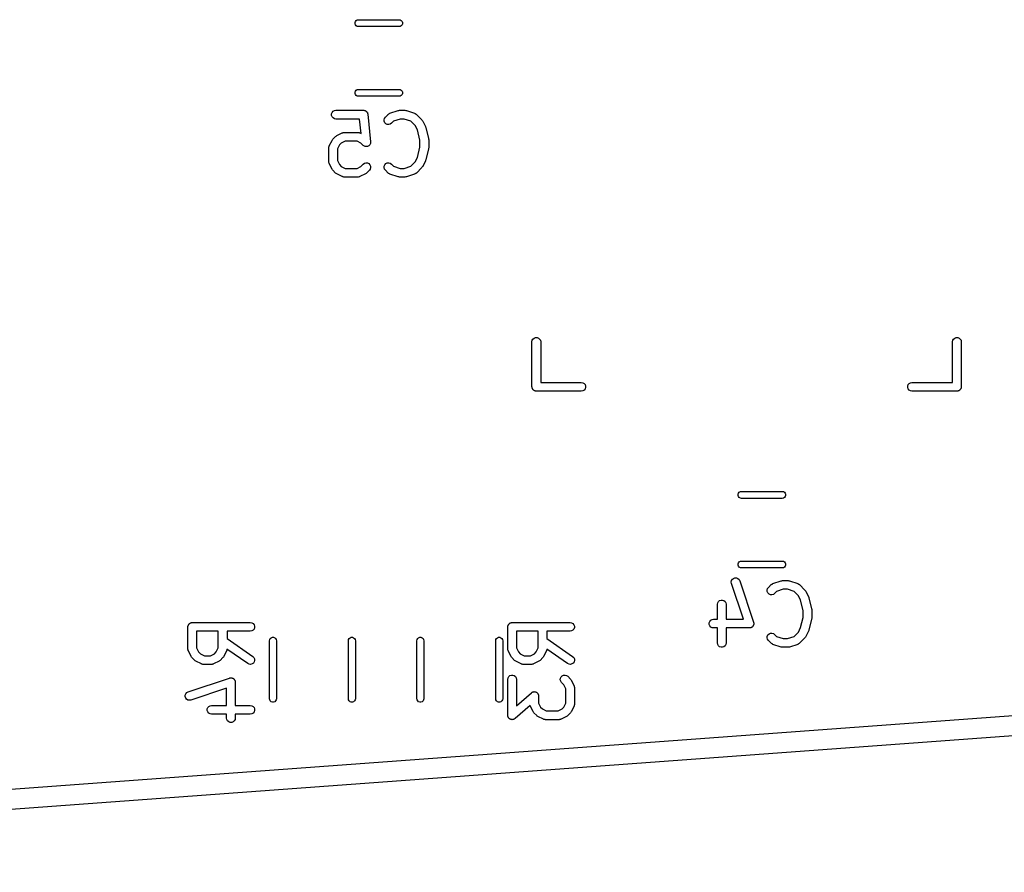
# Model space of a CAD drawing. Extents: x 48 to 353, y -143 to -50.
# Tile 13 of 70: x 65 to 82, y -104 to -90. Entities that reach past the tile are written whole.
import ezdxf

# ---------------------------------------------------------------- set-up
doc = ezdxf.new("R2010")
doc.units = 0
doc.header["$MEASUREMENT"] = 0
doc.layers.add('BLACK', color=7, linetype='CONTINUOUS')

msp = doc.modelspace()

# ---------------------------------------------------------------- linework, layer by layer
at = {"layer": 'Black'}
for p, q in [((70.5839, -89.6866), (70.591, -89.667)), ((70.5839, -89.7074), (70.5839, -89.6866)), ((70.591, -89.727), (70.5839, -89.7074)), ((70.591, -89.667), (70.6044, -89.651)), ((70.6044, -89.743), (70.591, -89.727)), ((70.6044, -89.651), (70.6225, -89.6406)), ((70.6225, -89.7534), (70.6044, -89.743)), ((70.6225, -89.6406), (70.643, -89.637)), ((70.643, -89.757), (70.6225, -89.7534)), ((70.643, -89.637), (71.343, -89.637)), ((71.343, -89.757), (70.643, -89.757)), ((71.343, -89.637), (71.3635, -89.6406)), ((71.3635, -89.7534), (71.343, -89.757)), ((71.3635, -89.6406), (71.3816, -89.651)), ((71.3816, -89.743), (71.3635, -89.7534)), ((71.3816, -89.651), (71.395, -89.667)), ((71.395, -89.727), (71.3816, -89.743)), ((71.395, -89.667), (71.4021, -89.6866)), ((71.4021, -89.7074), (71.395, -89.727)), ((71.4021, -89.6866), (71.4021, -89.7074)), ((70.5839, -90.8866), (70.591, -90.867)), ((70.5839, -90.9074), (70.5839, -90.8866)), ((70.591, -90.927), (70.5839, -90.9074)), ((70.591, -90.867), (70.6044, -90.851)), ((70.6044, -90.943), (70.591, -90.927)), ((70.6044, -90.851), (70.6225, -90.8406)), ((70.6225, -90.9534), (70.6044, -90.943)), ((70.6225, -90.8406), (70.643, -90.837)), ((70.643, -90.957), (70.6225, -90.9534)), ((70.643, -90.837), (71.343, -90.837)), ((71.343, -90.957), (70.643, -90.957)), ((71.343, -90.837), (71.3635, -90.8406)), ((71.3635, -90.9534), (71.343, -90.957)), ((71.3635, -90.8406), (71.3816, -90.851)), ((71.3816, -90.943), (71.3635, -90.9534)), ((71.3816, -90.851), (71.395, -90.867)), ((71.395, -90.927), (71.3816, -90.943)), ((71.395, -90.867), (71.4021, -90.8866)), ((71.4021, -90.9074), (71.395, -90.927)), ((71.4021, -90.8866), (71.4021, -90.9074)), ((70.181, -91.2604), (70.19, -91.2359)), ((70.181, -91.2864), (70.181, -91.2604)), ((70.19, -91.3109), (70.181, -91.2864)), ((70.19, -91.2359), (70.2067, -91.2159)), ((70.2067, -91.3308), (70.19, -91.3109)), ((70.2067, -91.2159), (70.2293, -91.2029)), ((70.2293, -91.2029), (70.2549, -91.1984)), ((70.2549, -91.1984), (70.7311, -91.1984)), ((70.7311, -91.1984), (70.7339, -91.1989)), ((70.7339, -91.1989), (70.7367, -91.1986)), ((70.7367, -91.1986), (70.7466, -91.2011)), ((70.7466, -91.2011), (70.7567, -91.2029)), ((70.7567, -91.2029), (70.7592, -91.2043)), ((70.7592, -91.2043), (70.7619, -91.205)), ((70.7619, -91.205), (70.7704, -91.2108)), ((70.7704, -91.2108), (70.7793, -91.2159)), ((70.7793, -91.2159), (70.7811, -91.2181)), ((70.7811, -91.2181), (70.7835, -91.2197)), ((70.7835, -91.2197), (70.7895, -91.228)), ((70.7895, -91.228), (70.796, -91.2359)), ((70.796, -91.2359), (70.797, -91.2385)), ((70.797, -91.2385), (70.7987, -91.2408)), ((70.7987, -91.2408), (70.8014, -91.2507)), ((70.8014, -91.2507), (70.805, -91.2604)), ((70.805, -91.2604), (70.805, -91.2632)), ((70.805, -91.2632), (70.8057, -91.2659)), ((70.8057, -91.2659), (70.8533, -91.7421)), ((71.1066, -91.3156), (71.1543, -91.268)), ((71.1543, -91.268), (71.1578, -91.2655)), ((71.1578, -91.2655), (71.1607, -91.2623)), ((71.1607, -91.2623), (71.1684, -91.2581)), ((71.1684, -91.2581), (71.1756, -91.253)), ((71.1756, -91.253), (71.1798, -91.2519)), ((71.1798, -91.2519), (71.1836, -91.2498)), ((71.1836, -91.2498), (71.3264, -91.2022)), ((71.3264, -91.2022), (71.3383, -91.2005)), ((71.3383, -91.2005), (71.3501, -91.1984)), ((71.3501, -91.1984), (71.4454, -91.1984)), ((71.4454, -91.1984), (71.4572, -91.2005)), ((71.4572, -91.2005), (71.4691, -91.2022)), ((71.4691, -91.2022), (71.612, -91.2498)), ((71.612, -91.2498), (71.6158, -91.2519)), ((71.6158, -91.2519), (71.6199, -91.253)), ((71.6199, -91.253), (71.6271, -91.2581)), ((71.6271, -91.2581), (71.6349, -91.2623)), ((71.6349, -91.2623), (71.6377, -91.2655)), ((71.6377, -91.2655), (71.6413, -91.268)), ((71.6413, -91.268), (71.7365, -91.3632)), ((70.2293, -91.3439), (70.2067, -91.3308)), ((70.2549, -91.3484), (70.2293, -91.3439)), ((70.6632, -91.3484), (70.2549, -91.3484)), ((70.688, -91.5966), (70.6632, -91.3484)), ((71.085, -91.3621), (71.0917, -91.3369)), ((71.0872, -91.388), (71.085, -91.3621)), ((71.0982, -91.4116), (71.0872, -91.388)), ((71.0917, -91.3369), (71.1066, -91.3156)), ((71.1166, -91.4301), (71.0982, -91.4116)), ((71.1403, -91.4411), (71.1166, -91.4301)), ((71.1662, -91.4433), (71.1403, -91.4411)), ((71.1914, -91.4366), (71.1662, -91.4433)), ((71.2127, -91.4217), (71.1914, -91.4366)), ((71.2478, -91.3866), (71.2127, -91.4217)), ((71.3623, -91.3484), (71.2478, -91.3866)), ((71.4332, -91.3484), (71.3623, -91.3484)), ((71.5477, -91.3866), (71.4332, -91.3484)), ((71.6218, -91.4607), (71.5477, -91.3866)), ((71.6603, -91.5377), (71.6218, -91.4607)), ((71.7365, -91.3632), (71.7434, -91.373)), ((71.7434, -91.373), (71.7506, -91.3827)), ((71.7506, -91.3827), (71.7982, -91.4779)), ((71.7982, -91.4779), (71.8005, -91.4858)), ((70.2019, -91.6965), (70.2495, -91.6489)), ((70.2495, -91.6489), (70.2593, -91.642)), ((70.2593, -91.642), (70.269, -91.6349)), ((70.269, -91.6349), (70.3642, -91.5873)), ((70.3642, -91.5873), (70.3684, -91.586)), ((70.3684, -91.586), (70.3721, -91.5839)), ((70.3721, -91.5839), (70.3808, -91.5823)), ((70.3808, -91.5823), (70.3892, -91.5798)), ((70.3892, -91.5798), (70.3935, -91.5801)), ((70.3935, -91.5801), (70.3978, -91.5793)), ((70.3978, -91.5793), (70.6359, -91.5793)), ((70.6359, -91.5793), (70.6401, -91.5801)), ((70.6401, -91.5801), (70.6444, -91.5798)), ((70.6444, -91.5798), (70.6529, -91.5823)), ((70.6529, -91.5823), (70.6615, -91.5839)), ((70.6615, -91.5839), (70.6653, -91.586)), ((70.6653, -91.586), (70.6694, -91.5873)), ((70.6694, -91.5873), (70.688, -91.5966)), ((71.7037, -91.7112), (71.6603, -91.5377)), ((71.8005, -91.4858), (71.8039, -91.4933)), ((71.8039, -91.4933), (71.8515, -91.6838)), ((70.1353, -91.8278), (70.1368, -91.8192)), ((70.1368, -91.8192), (70.139, -91.8154)), ((70.139, -91.8154), (70.1402, -91.8113)), ((70.1402, -91.8113), (70.1878, -91.716)), ((70.1878, -91.716), (70.195, -91.7064)), ((70.195, -91.7064), (70.2019, -91.6965)), ((70.3165, -91.794), (70.2823, -91.8625)), ((70.3469, -91.7636), (70.3165, -91.794)), ((70.4155, -91.7293), (70.3469, -91.7636)), ((70.6182, -91.7293), (70.4155, -91.7293)), ((70.6867, -91.7636), (70.6182, -91.7293)), ((70.7257, -91.8026), (70.6867, -91.7636)), ((70.7261, -91.8029), (70.7257, -91.8026)), ((70.7263, -91.8033), (70.7261, -91.8029)), ((70.7367, -91.8103), (70.7263, -91.8033)), ((70.747, -91.8175), (70.7367, -91.8103)), ((70.7475, -91.8177), (70.747, -91.8175)), ((70.7479, -91.8179), (70.7475, -91.8177)), ((70.7601, -91.821), (70.7479, -91.8179)), ((70.7722, -91.8243), (70.7601, -91.821)), ((70.8103, -91.8163), (70.799, -91.8218)), ((70.8217, -91.811), (70.8103, -91.8163)), ((70.8221, -91.8107), (70.8217, -91.811)), ((70.8225, -91.8105), (70.8221, -91.8107)), ((70.8313, -91.8015), (70.8225, -91.8105)), ((70.8402, -91.7926), (70.8313, -91.8015)), ((70.8404, -91.7922), (70.8402, -91.7926)), ((70.8407, -91.7918), (70.8404, -91.7922)), ((70.8459, -91.7804), (70.8407, -91.7918)), ((70.8512, -91.769), (70.8459, -91.7804)), ((70.8514, -91.7681), (70.8512, -91.7685)), ((70.8512, -91.7685), (70.8512, -91.769)), ((70.8523, -91.7555), (70.8514, -91.7681)), ((70.8534, -91.743), (70.8523, -91.7555)), ((70.8533, -91.7421), (70.8533, -91.7426)), ((70.8533, -91.7426), (70.8534, -91.743)), ((71.7037, -91.8356), (71.7037, -91.7112)), ((71.8515, -91.6838), (71.8521, -91.6929)), ((71.8521, -91.6929), (71.8537, -91.702)), ((71.8537, -91.702), (71.8537, -91.8448)), ((70.1323, -91.8448), (70.133, -91.8406)), ((70.1323, -92.0829), (70.1323, -91.8448)), ((70.1328, -91.8362), (70.1353, -91.8278)), ((70.133, -91.8406), (70.1328, -91.8362)), ((70.2823, -91.8625), (70.2823, -92.0652)), ((70.7726, -91.8242), (70.7722, -91.8243)), ((70.7731, -91.8244), (70.7726, -91.8242)), ((70.7856, -91.8231), (70.7731, -91.8244)), ((70.7981, -91.822), (70.7856, -91.8231)), ((70.7986, -91.8218), (70.7981, -91.822)), ((70.799, -91.8218), (70.7986, -91.8218)), ((71.6603, -92.0091), (71.7037, -91.8356)), ((71.8515, -91.863), (71.8039, -92.0535)), ((71.8521, -91.8538), (71.8515, -91.863)), ((71.8537, -91.8448), (71.8521, -91.8538)), ((70.133, -92.0872), (70.1323, -92.0829)), ((70.1328, -92.0915), (70.133, -92.0872)), ((70.1353, -92.0999), (70.1328, -92.0915)), ((70.1368, -92.1086), (70.1353, -92.0999)), ((70.139, -92.1123), (70.1368, -92.1086)), ((70.1402, -92.1164), (70.139, -92.1123)), ((70.1878, -92.2117), (70.1402, -92.1164)), ((70.2823, -92.0652), (70.3165, -92.1337)), ((70.3165, -92.1337), (70.3469, -92.1641)), ((70.6867, -92.1641), (70.7257, -92.1251)), ((70.7257, -92.1251), (70.747, -92.1102)), ((70.747, -92.1102), (70.7722, -92.1034)), ((70.7722, -92.1034), (70.7981, -92.1057)), ((70.7981, -92.1057), (70.8217, -92.1167)), ((70.8217, -92.1167), (70.8402, -92.1351)), ((70.8402, -92.1351), (70.8512, -92.1587)), ((70.8512, -92.1587), (70.8534, -92.1847)), ((71.085, -92.1847), (71.0872, -92.1587)), ((71.0872, -92.1587), (71.0982, -92.1351)), ((71.0982, -92.1351), (71.1166, -92.1167)), ((71.1166, -92.1167), (71.1403, -92.1057)), ((71.1403, -92.1057), (71.1662, -92.1034)), ((71.1662, -92.1034), (71.1914, -92.1102)), ((71.1914, -92.1102), (71.2127, -92.1251)), ((71.2127, -92.1251), (71.2478, -92.1602)), ((71.2478, -92.1602), (71.3623, -92.1984)), ((71.4332, -92.1984), (71.5477, -92.1602)), ((71.5477, -92.1602), (71.6218, -92.0861)), ((71.6218, -92.0861), (71.6603, -92.0091)), ((71.7982, -92.0688), (71.7506, -92.1641)), ((71.8005, -92.061), (71.7982, -92.0688)), ((71.8039, -92.0535), (71.8005, -92.061)), ((70.195, -92.2213), (70.1878, -92.2117)), ((70.2019, -92.2312), (70.195, -92.2213)), ((70.2495, -92.2788), (70.2019, -92.2312)), ((70.2593, -92.2857), (70.2495, -92.2788)), ((70.269, -92.2928), (70.2593, -92.2857)), ((70.3642, -92.3405), (70.269, -92.2928)), ((70.3469, -92.1641), (70.4155, -92.1984)), ((70.4155, -92.1984), (70.6182, -92.1984)), ((70.6182, -92.1984), (70.6867, -92.1641)), ((70.7646, -92.2928), (70.6694, -92.3405)), ((70.7743, -92.2857), (70.7646, -92.2928)), ((70.7841, -92.2788), (70.7743, -92.2857)), ((70.8317, -92.2312), (70.7841, -92.2788)), ((70.8467, -92.2098), (70.8317, -92.2312)), ((70.8534, -92.1847), (70.8467, -92.2098)), ((71.0917, -92.2098), (71.085, -92.1847)), ((71.1066, -92.2312), (71.0917, -92.2098)), ((71.1543, -92.2788), (71.1066, -92.2312)), ((71.1578, -92.2813), (71.1543, -92.2788)), ((71.1607, -92.2845), (71.1578, -92.2813)), ((71.1684, -92.2887), (71.1607, -92.2845)), ((71.1756, -92.2937), (71.1684, -92.2887)), ((71.1798, -92.2949), (71.1756, -92.2937)), ((71.1836, -92.2969), (71.1798, -92.2949)), ((71.3264, -92.3445), (71.1836, -92.2969)), ((71.3623, -92.1984), (71.4332, -92.1984)), ((71.612, -92.2969), (71.4691, -92.3445)), ((71.6158, -92.2949), (71.612, -92.2969)), ((71.6199, -92.2937), (71.6158, -92.2949)), ((71.6271, -92.2887), (71.6199, -92.2937)), ((71.6349, -92.2845), (71.6271, -92.2887)), ((71.6377, -92.2813), (71.6349, -92.2845)), ((71.6413, -92.2788), (71.6377, -92.2813)), ((71.7365, -92.1836), (71.6413, -92.2788)), ((71.7434, -92.1737), (71.7365, -92.1836)), ((71.7506, -92.1641), (71.7434, -92.1737)), ((70.3684, -92.3417), (70.3642, -92.3405)), ((70.3721, -92.3439), (70.3684, -92.3417)), ((70.3808, -92.3454), (70.3721, -92.3439)), ((70.3892, -92.3479), (70.3808, -92.3454)), ((70.3935, -92.3476), (70.3892, -92.3479)), ((70.3978, -92.3484), (70.3935, -92.3476)), ((70.6359, -92.3484), (70.3978, -92.3484)), ((70.6401, -92.3476), (70.6359, -92.3484)), ((70.6444, -92.3479), (70.6401, -92.3476)), ((70.6529, -92.3454), (70.6444, -92.3479)), ((70.6615, -92.3439), (70.6529, -92.3454)), ((70.6653, -92.3417), (70.6615, -92.3439)), ((70.6694, -92.3405), (70.6653, -92.3417)), ((71.3383, -92.3463), (71.3264, -92.3445)), ((71.3501, -92.3484), (71.3383, -92.3463)), ((71.4454, -92.3484), (71.3501, -92.3484)), ((71.4572, -92.3463), (71.4454, -92.3484)), ((71.4691, -92.3445), (71.4572, -92.3463)), ((73.6342, -95.1877), (73.6388, -95.1621)), ((73.6342, -95.9627), (73.6342, -95.1877)), ((73.6388, -95.1621), (73.6518, -95.1395)), ((73.6518, -95.1395), (73.6718, -95.1228)), ((73.6718, -95.1228), (73.6962, -95.1139)), ((73.6962, -95.1139), (73.7223, -95.1139)), ((73.7223, -95.1139), (73.7467, -95.1228)), ((73.7467, -95.1228), (73.7667, -95.1395)), ((73.7667, -95.1395), (73.7797, -95.1621)), ((73.7797, -95.1621), (73.7843, -95.1877)), ((73.7843, -95.1877), (73.7843, -95.8877)), ((80.8842, -95.1877), (80.8888, -95.1621)), ((80.8842, -95.8877), (80.8842, -95.1877)), ((80.8888, -95.1621), (80.9018, -95.1395)), ((80.9018, -95.1395), (80.9218, -95.1228)), ((80.9218, -95.1228), (80.9462, -95.1139)), ((80.9462, -95.1139), (80.9723, -95.1139)), ((80.9723, -95.1139), (80.9967, -95.1228)), ((80.9967, -95.1228), (81.0167, -95.1395)), ((81.0167, -95.1395), (81.0297, -95.1621)), ((81.0297, -95.1621), (81.0343, -95.1877)), ((81.0343, -95.1877), (81.0343, -95.9627)), ((73.7843, -95.8877), (74.4843, -95.8877)), ((74.4843, -95.8877), (74.5099, -95.8923)), ((74.5099, -95.8923), (74.5325, -95.9053)), ((80.136, -95.9053), (80.1586, -95.8923)), ((80.1586, -95.8923), (80.1842, -95.8877)), ((80.1842, -95.8877), (80.8842, -95.8877)), ((73.6354, -95.9692), (73.6342, -95.9627)), ((73.6354, -95.9758), (73.6354, -95.9692)), ((73.6376, -95.9819), (73.6354, -95.9758)), ((73.6388, -95.9884), (73.6376, -95.9819)), ((73.6421, -95.9941), (73.6388, -95.9884)), ((73.6443, -96.0002), (73.6421, -95.9941)), ((73.6485, -96.0053), (73.6443, -96.0002)), ((73.6518, -96.011), (73.6485, -96.0053)), ((73.6568, -96.0152), (73.6518, -96.011)), ((73.661, -96.0202), (73.6568, -96.0152)), ((73.6667, -96.0235), (73.661, -96.0202)), ((73.6718, -96.0277), (73.6667, -96.0235)), ((73.6779, -96.0299), (73.6718, -96.0277)), ((73.6836, -96.0332), (73.6779, -96.0299)), ((73.6901, -96.0344), (73.6836, -96.0332)), ((73.6962, -96.0366), (73.6901, -96.0344)), ((73.7028, -96.0366), (73.6962, -96.0366)), ((73.7092, -96.0378), (73.7028, -96.0366)), ((74.4843, -96.0378), (73.7092, -96.0378)), ((74.5099, -96.0332), (74.4843, -96.0378)), ((74.5325, -96.0202), (74.5099, -96.0332)), ((74.5325, -95.9053), (74.5492, -95.9252)), ((74.5492, -96.0002), (74.5325, -96.0202)), ((74.5492, -95.9252), (74.5581, -95.9497)), ((74.5581, -95.9758), (74.5492, -96.0002)), ((74.5581, -95.9497), (74.5581, -95.9758)), ((80.1104, -95.9497), (80.1193, -95.9252)), ((80.1104, -95.9758), (80.1104, -95.9497)), ((80.1193, -96.0002), (80.1104, -95.9758)), ((80.1193, -95.9252), (80.136, -95.9053)), ((80.136, -96.0202), (80.1193, -96.0002)), ((80.1586, -96.0332), (80.136, -96.0202)), ((80.1842, -96.0378), (80.1586, -96.0332)), ((80.9592, -96.0378), (80.1842, -96.0378)), ((80.9657, -96.0366), (80.9592, -96.0378)), ((80.9723, -96.0366), (80.9657, -96.0366)), ((80.9784, -96.0344), (80.9723, -96.0366)), ((80.9849, -96.0332), (80.9784, -96.0344)), ((80.9906, -96.0299), (80.9849, -96.0332)), ((80.9967, -96.0277), (80.9906, -96.0299)), ((81.0018, -96.0235), (80.9967, -96.0277)), ((81.0075, -96.0202), (81.0018, -96.0235)), ((81.0117, -96.0152), (81.0075, -96.0202)), ((81.0167, -96.011), (81.0117, -96.0152)), ((81.02, -96.0053), (81.0167, -96.011)), ((81.0242, -96.0002), (81.02, -96.0053)), ((81.0264, -95.9941), (81.0242, -96.0002)), ((81.0297, -95.9884), (81.0264, -95.9941)), ((81.0309, -95.9819), (81.0297, -95.9884)), ((81.0331, -95.9758), (81.0309, -95.9819)), ((81.0343, -95.9627), (81.0331, -95.9692)), ((81.0331, -95.9692), (81.0331, -95.9758)), ((48.7959, -104.061), (153.721, -96.351)), ((153.721, -96.7019), (49.9277, -104.329)), ((77.1879, -97.8146), (77.195, -97.795)), ((77.1879, -97.8354), (77.1879, -97.8146)), ((77.195, -97.855), (77.1879, -97.8354)), ((77.195, -97.795), (77.2084, -97.779)), ((77.2084, -97.871), (77.195, -97.855)), ((77.2084, -97.779), (77.2265, -97.7686)), ((77.2265, -97.8814), (77.2084, -97.871)), ((77.2265, -97.7686), (77.247, -97.765)), ((77.247, -97.885), (77.2265, -97.8814)), ((77.247, -97.765), (77.947, -97.765)), ((77.947, -97.885), (77.247, -97.885)), ((77.947, -97.765), (77.9675, -97.7686)), ((77.9675, -97.8814), (77.947, -97.885)), ((77.9675, -97.7686), (77.9856, -97.779)), ((77.9856, -97.871), (77.9675, -97.8814)), ((77.9856, -97.779), (77.999, -97.795)), ((77.999, -97.855), (77.9856, -97.871)), ((77.999, -97.795), (78.0061, -97.8146)), ((78.0061, -97.8354), (77.999, -97.855)), ((78.0061, -97.8146), (78.0061, -97.8354)), ((77.1879, -99.0146), (77.195, -98.995)), ((77.1879, -99.0354), (77.1879, -99.0146)), ((77.195, -99.055), (77.1879, -99.0354)), ((77.195, -98.995), (77.2084, -98.979)), ((77.2084, -99.071), (77.195, -99.055)), ((77.2084, -98.979), (77.2265, -98.9686)), ((77.2265, -99.0814), (77.2084, -99.071)), ((77.2265, -98.9686), (77.247, -98.965)), ((77.247, -99.085), (77.2265, -99.0814)), ((77.247, -98.965), (77.947, -98.965)), ((77.947, -99.085), (77.247, -99.085)), ((77.947, -98.965), (77.9675, -98.9686)), ((77.9675, -99.0814), (77.947, -99.085)), ((77.9675, -98.9686), (77.9856, -98.979)), ((77.9856, -99.071), (77.9675, -99.0814)), ((77.9856, -98.979), (77.999, -98.995)), ((77.999, -99.055), (77.9856, -99.071)), ((77.999, -98.995), (78.0061, -99.0146)), ((78.0061, -99.0354), (77.999, -99.055)), ((78.0061, -99.0146), (78.0061, -99.0354)), ((77.0749, -99.3022), (77.0885, -99.28)), ((77.0885, -99.28), (77.1089, -99.2638)), ((77.1089, -99.2638), (77.1336, -99.2556)), ((77.1336, -99.2556), (77.1597, -99.2563)), ((77.1597, -99.2563), (77.1839, -99.2659)), ((77.1839, -99.2659), (77.2034, -99.2831)), ((77.2034, -99.2831), (77.2158, -99.306)), ((77.0696, -99.3277), (77.0749, -99.3022)), ((77.0735, -99.3535), (77.0696, -99.3277)), ((77.2787, -99.969), (77.0735, -99.3535)), ((77.2158, -99.306), (77.4539, -100.02)), ((77.689, -99.4661), (77.6957, -99.4409)), ((77.6957, -99.4409), (77.7106, -99.4196)), ((77.7106, -99.4196), (77.7583, -99.372)), ((77.7583, -99.372), (77.7618, -99.3695)), ((77.7618, -99.3695), (77.7647, -99.3663)), ((77.7647, -99.3663), (77.7724, -99.3621)), ((77.7724, -99.3621), (77.7796, -99.357)), ((77.7796, -99.357), (77.7838, -99.3559)), ((77.7838, -99.3559), (77.7876, -99.3538)), ((77.7876, -99.3538), (77.9304, -99.3062)), ((77.9663, -99.4524), (77.8518, -99.4906)), ((77.9304, -99.3062), (77.9423, -99.3045)), ((77.9423, -99.3045), (77.9541, -99.3024)), ((77.9541, -99.3024), (78.0494, -99.3024)), ((78.0372, -99.4524), (77.9663, -99.4524)), ((78.1517, -99.4906), (78.0372, -99.4524)), ((78.0494, -99.3024), (78.0612, -99.3045)), ((78.0612, -99.3045), (78.0731, -99.3062)), ((78.0731, -99.3062), (78.216, -99.3538)), ((78.216, -99.3538), (78.2198, -99.3559)), ((78.2198, -99.3559), (78.2239, -99.357)), ((78.2239, -99.357), (78.2311, -99.3621)), ((78.2311, -99.3621), (78.2389, -99.3663)), ((78.2389, -99.3663), (78.2417, -99.3695)), ((78.2417, -99.3695), (78.2453, -99.372)), ((78.2453, -99.372), (78.3405, -99.4672)), ((77.6912, -99.492), (77.689, -99.4661)), ((77.7022, -99.5156), (77.6912, -99.492)), ((77.7206, -99.5341), (77.7022, -99.5156)), ((77.7443, -99.5451), (77.7206, -99.5341)), ((77.7702, -99.5473), (77.7443, -99.5451)), ((77.7954, -99.5406), (77.7702, -99.5473)), ((77.8167, -99.5257), (77.7954, -99.5406)), ((77.8518, -99.4906), (77.8167, -99.5257)), ((78.2258, -99.5647), (78.1517, -99.4906)), ((78.2643, -99.6417), (78.2258, -99.5647)), ((78.3405, -99.4672), (78.3474, -99.477)), ((78.3474, -99.477), (78.3546, -99.4867)), ((78.3546, -99.4867), (78.4022, -99.5819)), ((78.4022, -99.5819), (78.4045, -99.5898)), ((78.4045, -99.5898), (78.4079, -99.5973)), ((78.4079, -99.5973), (78.4555, -99.7878)), ((76.8315, -99.7107), (76.836, -99.6851)), ((76.8315, -99.969), (76.8315, -99.7107)), ((76.836, -99.6851), (76.8491, -99.6625)), ((76.8491, -99.6625), (76.869, -99.6458)), ((76.869, -99.6458), (76.8935, -99.6369)), ((76.8935, -99.6369), (76.9195, -99.6369)), ((76.9195, -99.6369), (76.944, -99.6458)), ((76.944, -99.6458), (76.964, -99.6625)), ((76.964, -99.6625), (76.977, -99.6851)), ((76.977, -99.6851), (76.9815, -99.7107)), ((76.9815, -99.7107), (76.9815, -99.969)), ((78.3077, -99.8152), (78.2643, -99.6417)), ((78.4555, -99.7878), (78.4561, -99.7969)), ((78.4561, -99.7969), (78.4577, -99.806)), ((78.2643, -100.113), (78.3077, -99.9396)), ((78.3077, -99.9396), (78.3077, -99.8152)), ((78.4555, -99.967), (78.4079, -100.157)), ((78.4561, -99.9578), (78.4555, -99.967)), ((78.4577, -99.9488), (78.4561, -99.9578)), ((78.4577, -99.806), (78.4577, -99.9488)), ((67.7034, -100.1), (67.7045, -100.093)), ((67.7034, -100.481), (67.7034, -100.1)), ((67.7045, -100.087), (67.7068, -100.081)), ((67.7045, -100.093), (67.7045, -100.087)), ((67.7068, -100.081), (67.7079, -100.074)), ((67.7079, -100.074), (67.7112, -100.069)), ((67.7112, -100.069), (67.7134, -100.062)), ((67.7134, -100.062), (67.7176, -100.057)), ((67.7176, -100.057), (67.7209, -100.052)), ((67.7209, -100.052), (67.726, -100.047)), ((67.726, -100.047), (67.7302, -100.042)), ((67.7302, -100.042), (67.7359, -100.039)), ((67.7359, -100.039), (67.7409, -100.035)), ((67.7409, -100.035), (67.747, -100.033)), ((67.747, -100.033), (67.7527, -100.029)), ((67.7527, -100.029), (67.7592, -100.028)), ((67.7592, -100.028), (67.7654, -100.026)), ((67.7654, -100.026), (67.7719, -100.026)), ((67.7719, -100.026), (67.7784, -100.025)), ((67.7784, -100.025), (68.7784, -100.025)), ((68.7784, -100.025), (68.804, -100.029)), ((68.804, -100.029), (68.8266, -100.042)), ((68.8266, -100.042), (68.8433, -100.062)), ((68.8433, -100.137), (68.8266, -100.157)), ((68.8433, -100.062), (68.8522, -100.087)), ((68.8522, -100.113), (68.8433, -100.137)), ((68.8522, -100.087), (68.8522, -100.113)), ((73.2174, -100.1), (73.2185, -100.093)), ((73.2174, -100.481), (73.2174, -100.1)), ((73.2185, -100.087), (73.2208, -100.081)), ((73.2185, -100.093), (73.2185, -100.087)), ((73.2208, -100.081), (73.2219, -100.074)), ((73.2219, -100.074), (73.2252, -100.069)), ((73.2252, -100.069), (73.2274, -100.062)), ((73.2274, -100.062), (73.2316, -100.057)), ((73.2316, -100.057), (73.2349, -100.052)), ((73.2349, -100.052), (73.24, -100.047)), ((73.24, -100.047), (73.2442, -100.042)), ((73.2442, -100.042), (73.2499, -100.039)), ((73.2499, -100.039), (73.2549, -100.035)), ((73.2549, -100.035), (73.261, -100.033)), ((73.261, -100.033), (73.2667, -100.029)), ((73.2667, -100.029), (73.2732, -100.028)), ((73.2732, -100.028), (73.2794, -100.026)), ((73.2794, -100.026), (73.2859, -100.026)), ((73.2859, -100.026), (73.2924, -100.025)), ((73.2924, -100.025), (74.2924, -100.025)), ((74.2924, -100.025), (74.318, -100.029)), ((74.318, -100.029), (74.3406, -100.042)), ((74.3406, -100.042), (74.3573, -100.062)), ((74.3573, -100.137), (74.3406, -100.157)), ((74.3573, -100.062), (74.3662, -100.087)), ((74.3662, -100.113), (74.3573, -100.137)), ((74.3662, -100.087), (74.3662, -100.113)), ((76.6898, -100.031), (76.6987, -100.007)), ((76.6898, -100.057), (76.6898, -100.031)), ((76.6987, -100.082), (76.6898, -100.057)), ((76.6987, -100.007), (76.7155, -99.9866)), ((76.7155, -100.102), (76.6987, -100.082)), ((76.7155, -99.9866), (76.738, -99.9736)), ((76.738, -100.115), (76.7155, -100.102)), ((76.738, -99.9736), (76.7637, -99.969)), ((76.7637, -100.119), (76.738, -100.115)), ((76.7637, -99.969), (76.8315, -99.969)), ((76.8315, -100.119), (76.7637, -100.119)), ((76.8315, -100.377), (76.8315, -100.119)), ((76.9815, -99.969), (77.2787, -99.969)), ((77.3827, -100.119), (76.9815, -100.119)), ((76.9815, -100.119), (76.9815, -100.377)), ((77.3882, -100.118), (77.3827, -100.119)), ((77.3937, -100.118), (77.3882, -100.118)), ((77.4009, -100.116), (77.3937, -100.118)), ((77.4084, -100.115), (77.4009, -100.116)), ((77.4132, -100.112), (77.4084, -100.115)), ((77.4184, -100.11), (77.4132, -100.112)), ((77.4244, -100.105), (77.4184, -100.11)), ((77.4309, -100.102), (77.4244, -100.105)), ((77.4345, -100.097), (77.4309, -100.102)), ((77.4388, -100.094), (77.4345, -100.097)), ((77.4428, -100.087), (77.4388, -100.094)), ((77.4477, -100.082), (77.4428, -100.087)), ((77.4496, -100.076), (77.4477, -100.082)), ((77.4525, -100.072), (77.4496, -100.076)), ((77.454, -100.064), (77.4525, -100.072)), ((77.4539, -100.02), (77.4547, -100.026)), ((77.4566, -100.057), (77.454, -100.064)), ((77.4547, -100.026), (77.4566, -100.031)), ((77.4566, -100.031), (77.4566, -100.039)), ((77.4566, -100.039), (77.4577, -100.046)), ((77.4577, -100.046), (77.4566, -100.052)), ((77.4566, -100.052), (77.4566, -100.057)), ((78.2258, -100.19), (78.2643, -100.113)), ((67.8534, -100.175), (67.8534, -100.463)), ((68.2272, -100.175), (67.8534, -100.175)), ((68.2272, -100.463), (68.2272, -100.175)), ((68.7784, -100.175), (68.3772, -100.175)), ((68.3772, -100.175), (68.3772, -100.299)), ((68.3772, -100.299), (68.8214, -100.61)), ((68.804, -100.17), (68.7784, -100.175)), ((68.8266, -100.157), (68.804, -100.17)), ((69.1136, -100.317), (69.124, -100.299)), ((69.124, -100.299), (69.14, -100.286)), ((69.14, -100.286), (69.1596, -100.279)), ((69.1596, -100.279), (69.1804, -100.279)), ((69.1804, -100.279), (69.2, -100.286)), ((69.2, -100.286), (69.216, -100.299)), ((69.216, -100.299), (69.2264, -100.317)), ((70.4736, -100.317), (70.484, -100.299)), ((70.484, -100.299), (70.5, -100.286)), ((70.5, -100.286), (70.5196, -100.279)), ((70.5196, -100.279), (70.5404, -100.279)), ((70.5404, -100.279), (70.56, -100.286)), ((70.56, -100.286), (70.576, -100.299)), ((70.576, -100.299), (70.5864, -100.317)), ((71.6536, -100.317), (71.664, -100.299)), ((71.664, -100.299), (71.68, -100.286)), ((71.68, -100.286), (71.6996, -100.279)), ((71.6996, -100.279), (71.7204, -100.279)), ((71.7204, -100.279), (71.74, -100.286)), ((71.74, -100.286), (71.756, -100.299)), ((71.756, -100.299), (71.7664, -100.317)), ((73.0136, -100.317), (73.024, -100.299)), ((73.024, -100.299), (73.04, -100.286)), ((73.04, -100.286), (73.0596, -100.279)), ((73.0596, -100.279), (73.0804, -100.279)), ((73.0804, -100.279), (73.1, -100.286)), ((73.1, -100.286), (73.116, -100.299)), ((73.116, -100.299), (73.1264, -100.317)), ((73.3674, -100.175), (73.3674, -100.463)), ((73.7412, -100.175), (73.3674, -100.175)), ((73.7412, -100.463), (73.7412, -100.175)), ((74.2924, -100.175), (73.8912, -100.175)), ((73.8912, -100.175), (73.8912, -100.299)), ((73.8912, -100.299), (74.3354, -100.61)), ((74.318, -100.17), (74.2924, -100.175)), ((74.3406, -100.157), (74.318, -100.17)), ((77.689, -100.289), (77.6912, -100.263)), ((77.6957, -100.314), (77.689, -100.289)), ((77.6912, -100.263), (77.7022, -100.239)), ((77.7022, -100.239), (77.7206, -100.221)), ((77.7206, -100.221), (77.7443, -100.21)), ((77.7443, -100.21), (77.7702, -100.207)), ((77.7702, -100.207), (77.7954, -100.214)), ((77.7954, -100.214), (77.8167, -100.229)), ((77.8167, -100.229), (77.8518, -100.264)), ((77.8518, -100.264), (77.9663, -100.302)), ((77.9663, -100.302), (78.0372, -100.302)), ((78.0372, -100.302), (78.1517, -100.264)), ((78.1517, -100.264), (78.2258, -100.19)), ((78.3405, -100.288), (78.2453, -100.383)), ((78.3474, -100.278), (78.3405, -100.288)), ((78.3546, -100.268), (78.3474, -100.278)), ((78.4022, -100.173), (78.3546, -100.268)), ((78.4045, -100.165), (78.4022, -100.173)), ((78.4079, -100.157), (78.4045, -100.165)), ((67.8534, -100.463), (67.8876, -100.532)), ((68.1929, -100.532), (68.2272, -100.463)), ((69.11, -100.338), (69.1136, -100.317)), ((69.11, -101.338), (69.11, -100.338)), ((69.2264, -100.317), (69.23, -100.338)), ((69.23, -100.338), (69.23, -101.338)), ((70.47, -100.338), (70.4736, -100.317)), ((70.47, -101.338), (70.47, -100.338)), ((70.5864, -100.317), (70.59, -100.338)), ((70.59, -100.338), (70.59, -101.338)), ((71.65, -100.338), (71.6536, -100.317)), ((71.65, -101.338), (71.65, -100.338)), ((71.7664, -100.317), (71.77, -100.338)), ((71.77, -100.338), (71.77, -101.338)), ((73.01, -100.338), (73.0136, -100.317)), ((73.01, -101.338), (73.01, -100.338)), ((73.1264, -100.317), (73.13, -100.338)), ((73.13, -100.338), (73.13, -101.338)), ((73.3674, -100.463), (73.4016, -100.532)), ((73.7069, -100.532), (73.7412, -100.463)), ((76.836, -100.403), (76.8315, -100.377)), ((76.8491, -100.426), (76.836, -100.403)), ((76.869, -100.442), (76.8491, -100.426)), ((76.8935, -100.451), (76.869, -100.442)), ((76.9195, -100.451), (76.8935, -100.451)), ((76.944, -100.442), (76.9195, -100.451)), ((76.964, -100.426), (76.944, -100.442)), ((76.977, -100.403), (76.964, -100.426)), ((76.9815, -100.377), (76.977, -100.403)), ((77.7106, -100.335), (77.6957, -100.314)), ((77.7583, -100.383), (77.7106, -100.335)), ((77.7618, -100.385), (77.7583, -100.383)), ((77.7647, -100.389), (77.7618, -100.385)), ((77.7724, -100.393), (77.7647, -100.389)), ((77.7796, -100.398), (77.7724, -100.393)), ((77.7838, -100.399), (77.7796, -100.398)), ((77.7876, -100.401), (77.7838, -100.399)), ((77.9304, -100.449), (77.7876, -100.401)), ((77.9423, -100.45), (77.9304, -100.449)), ((77.9541, -100.452), (77.9423, -100.45)), ((78.0494, -100.452), (77.9541, -100.452)), ((78.0612, -100.45), (78.0494, -100.452)), ((78.0731, -100.449), (78.0612, -100.45)), ((78.216, -100.401), (78.0731, -100.449)), ((78.2198, -100.399), (78.216, -100.401)), ((78.2239, -100.398), (78.2198, -100.399)), ((78.2311, -100.393), (78.2239, -100.398)), ((78.2389, -100.389), (78.2311, -100.393)), ((78.2417, -100.385), (78.2389, -100.389)), ((78.2453, -100.383), (78.2417, -100.385)), ((67.7041, -100.485), (67.7034, -100.481)), ((67.7039, -100.489), (67.7041, -100.485)), ((67.7064, -100.498), (67.7039, -100.489)), ((67.7079, -100.507), (67.7064, -100.498)), ((67.7101, -100.51), (67.7079, -100.507)), ((67.7113, -100.514), (67.7101, -100.51)), ((67.7589, -100.61), (67.7113, -100.514)), ((67.7661, -100.619), (67.7589, -100.61)), ((67.773, -100.629), (67.7661, -100.619)), ((67.8206, -100.677), (67.773, -100.629)), ((67.8876, -100.532), (67.918, -100.562)), ((67.918, -100.562), (67.9866, -100.596)), ((67.9866, -100.596), (68.094, -100.596)), ((68.094, -100.596), (68.1625, -100.562)), ((68.1625, -100.562), (68.1929, -100.532)), ((68.3076, -100.629), (68.26, -100.677)), ((68.3145, -100.619), (68.3076, -100.629)), ((68.3217, -100.61), (68.3145, -100.619)), ((68.3693, -100.514), (68.3217, -100.61)), ((68.3705, -100.51), (68.3693, -100.514)), ((68.3727, -100.507), (68.3705, -100.51)), ((68.3742, -100.498), (68.3727, -100.507)), ((68.3767, -100.489), (68.3742, -100.498)), ((68.377, -100.482), (68.3764, -100.485)), ((68.3764, -100.485), (68.3767, -100.489)), ((68.7354, -100.733), (68.377, -100.482)), ((68.8214, -100.61), (68.8398, -100.628)), ((68.8398, -100.628), (68.8508, -100.652)), ((73.2181, -100.485), (73.2174, -100.481)), ((73.2179, -100.489), (73.2181, -100.485)), ((73.2204, -100.498), (73.2179, -100.489)), ((73.2219, -100.507), (73.2204, -100.498)), ((73.2241, -100.51), (73.2219, -100.507)), ((73.2253, -100.514), (73.2241, -100.51)), ((73.2729, -100.61), (73.2253, -100.514)), ((73.2801, -100.619), (73.2729, -100.61)), ((73.287, -100.629), (73.2801, -100.619)), ((73.3346, -100.677), (73.287, -100.629)), ((73.4016, -100.532), (73.432, -100.562)), ((73.432, -100.562), (73.5006, -100.596)), ((73.5006, -100.596), (73.608, -100.596)), ((73.608, -100.596), (73.6765, -100.562)), ((73.6765, -100.562), (73.7069, -100.532)), ((73.8216, -100.629), (73.774, -100.677)), ((73.8285, -100.619), (73.8216, -100.629)), ((73.8357, -100.61), (73.8285, -100.619)), ((73.8833, -100.514), (73.8357, -100.61)), ((73.8845, -100.51), (73.8833, -100.514)), ((73.8867, -100.507), (73.8845, -100.51)), ((73.8882, -100.498), (73.8867, -100.507)), ((73.8907, -100.489), (73.8882, -100.498)), ((73.891, -100.482), (73.8904, -100.485)), ((73.8904, -100.485), (73.8907, -100.489)), ((74.2494, -100.733), (73.891, -100.482)), ((74.3354, -100.61), (74.3538, -100.628)), ((74.3538, -100.628), (74.3648, -100.652)), ((67.8304, -100.684), (67.8206, -100.677)), ((67.8401, -100.691), (67.8304, -100.684)), ((67.9353, -100.738), (67.8401, -100.691)), ((67.9395, -100.74), (67.9353, -100.738)), ((67.9432, -100.742), (67.9395, -100.74)), ((67.9519, -100.743), (67.9432, -100.742)), ((67.9603, -100.746), (67.9519, -100.743)), ((67.9646, -100.746), (67.9603, -100.746)), ((67.9689, -100.746), (67.9646, -100.746)), ((68.1117, -100.746), (67.9689, -100.746)), ((68.116, -100.746), (68.1117, -100.746)), ((68.1203, -100.746), (68.116, -100.746)), ((68.1287, -100.743), (68.1203, -100.746)), ((68.1374, -100.742), (68.1287, -100.743)), ((68.1411, -100.74), (68.1374, -100.742)), ((68.1453, -100.738), (68.1411, -100.74)), ((68.2405, -100.691), (68.1453, -100.738)), ((68.2502, -100.684), (68.2405, -100.691)), ((68.26, -100.677), (68.2502, -100.684)), ((68.759, -100.744), (68.7354, -100.733)), ((68.7849, -100.746), (68.759, -100.744)), ((68.8101, -100.739), (68.7849, -100.746)), ((68.8314, -100.724), (68.8101, -100.739)), ((68.8464, -100.703), (68.8314, -100.724)), ((68.8531, -100.678), (68.8464, -100.703)), ((68.8508, -100.652), (68.8531, -100.678)), ((73.3444, -100.684), (73.3346, -100.677)), ((73.3541, -100.691), (73.3444, -100.684)), ((73.4493, -100.738), (73.3541, -100.691)), ((73.4535, -100.74), (73.4493, -100.738)), ((73.4572, -100.742), (73.4535, -100.74)), ((73.4659, -100.743), (73.4572, -100.742)), ((73.4743, -100.746), (73.4659, -100.743)), ((73.4786, -100.746), (73.4743, -100.746)), ((73.4829, -100.746), (73.4786, -100.746)), ((73.6257, -100.746), (73.4829, -100.746)), ((73.63, -100.746), (73.6257, -100.746)), ((73.6343, -100.746), (73.63, -100.746)), ((73.6427, -100.743), (73.6343, -100.746)), ((73.6514, -100.742), (73.6427, -100.743)), ((73.6551, -100.74), (73.6514, -100.742)), ((73.6593, -100.738), (73.6551, -100.74)), ((73.7545, -100.691), (73.6593, -100.738)), ((73.7642, -100.684), (73.7545, -100.691)), ((73.774, -100.677), (73.7642, -100.684)), ((74.273, -100.744), (74.2494, -100.733)), ((74.2989, -100.746), (74.273, -100.744)), ((74.3241, -100.739), (74.2989, -100.746)), ((74.3454, -100.724), (74.3241, -100.739)), ((74.3604, -100.703), (74.3454, -100.724)), ((74.3671, -100.678), (74.3604, -100.703)), ((74.3648, -100.652), (74.3671, -100.678)), ((67.707, -101.219), (68.4213, -100.981)), ((68.4213, -100.981), (68.4268, -100.98)), ((68.4268, -100.98), (68.432, -100.978)), ((68.432, -100.978), (68.4396, -100.978)), ((68.4396, -100.978), (68.4471, -100.977)), ((68.4471, -100.977), (68.4525, -100.978)), ((68.4525, -100.978), (68.4581, -100.978)), ((68.4581, -100.978), (68.4652, -100.981)), ((68.4652, -100.981), (68.4726, -100.983)), ((68.4726, -100.983), (68.4773, -100.985)), ((68.4773, -100.985), (68.4825, -100.987)), ((73.2174, -101.005), (73.2219, -100.979)), ((73.2219, -100.979), (73.2349, -100.956)), ((73.2349, -100.956), (73.2549, -100.94)), ((73.2549, -100.94), (73.2794, -100.931)), ((73.2794, -100.931), (73.3054, -100.931)), ((73.3054, -100.931), (73.3299, -100.94)), ((73.3299, -100.94), (73.3498, -100.956)), ((73.3498, -100.956), (73.3629, -100.979)), ((73.3629, -100.979), (73.3674, -101.005)), ((74.1224, -101.011), (74.1247, -100.985)), ((74.1247, -100.985), (74.1357, -100.962)), ((74.1357, -100.962), (74.1541, -100.943)), ((74.1541, -100.943), (74.1777, -100.932)), ((74.1777, -100.932), (74.2037, -100.93)), ((74.2037, -100.93), (74.2288, -100.937)), ((74.2288, -100.937), (74.2502, -100.952)), ((74.2502, -100.952), (74.2978, -100.999)), ((68.37, -101.156), (67.7545, -101.362)), ((68.37, -101.453), (68.37, -101.156)), ((68.4825, -100.987), (68.4884, -100.992)), ((68.4884, -100.992), (68.4948, -100.996)), ((68.4948, -100.996), (68.4983, -101.001)), ((68.4983, -101.001), (68.5025, -101.004)), ((68.5025, -101.004), (68.5063, -101.011)), ((68.5063, -101.011), (68.511, -101.017)), ((68.511, -101.017), (68.5128, -101.022)), ((68.5128, -101.022), (68.5155, -101.027)), ((68.5155, -101.027), (68.5168, -101.034)), ((68.5168, -101.034), (68.5192, -101.041)), ((68.5192, -101.041), (68.5191, -101.047)), ((68.5191, -101.047), (68.52, -101.052)), ((68.52, -101.052), (68.52, -101.453)), ((73.2174, -101.624), (73.2174, -101.005)), ((73.3674, -101.005), (73.3674, -101.458)), ((74.1292, -101.036), (74.1224, -101.011)), ((74.1441, -101.058), (74.1292, -101.036)), ((74.1831, -101.097), (74.1441, -101.058)), ((74.2174, -101.165), (74.1831, -101.097)), ((74.2978, -100.999), (74.3047, -101.009)), ((74.3047, -101.009), (74.3118, -101.019)), ((74.3118, -101.019), (74.3595, -101.114)), ((74.3595, -101.114), (74.3607, -101.118)), ((74.3607, -101.118), (74.3629, -101.122)), ((74.3629, -101.122), (74.3644, -101.131)), ((74.3644, -101.131), (74.3669, -101.139)), ((74.3669, -101.139), (74.3666, -101.143)), ((74.3666, -101.143), (74.3674, -101.148)), ((74.3674, -101.148), (74.3674, -101.433)), ((67.6566, -101.301), (67.6573, -101.275)), ((67.6648, -101.326), (67.6566, -101.301)), ((67.6573, -101.275), (67.6669, -101.251)), ((67.681, -101.346), (67.6648, -101.326)), ((67.6669, -101.251), (67.6841, -101.232)), ((67.6841, -101.232), (67.707, -101.219)), ((73.3674, -101.458), (73.6239, -101.234)), ((73.6239, -101.234), (73.6302, -101.23)), ((73.6302, -101.23), (73.6358, -101.225)), ((73.6358, -101.225), (73.6413, -101.223)), ((73.6413, -101.223), (73.6462, -101.22)), ((73.6462, -101.22), (73.6534, -101.219)), ((73.6534, -101.219), (73.6603, -101.217)), ((73.6603, -101.217), (73.6661, -101.217)), ((73.6661, -101.217), (73.6718, -101.215)), ((73.6718, -101.215), (73.679, -101.217)), ((73.679, -101.217), (73.6864, -101.217)), ((73.6864, -101.217), (73.6918, -101.219)), ((73.6918, -101.219), (73.6975, -101.219)), ((73.6975, -101.219), (73.7039, -101.223)), ((73.7039, -101.223), (73.7108, -101.225)), ((73.7108, -101.225), (73.7153, -101.229)), ((73.7153, -101.229), (73.7203, -101.232)), ((73.7203, -101.232), (73.7252, -101.237)), ((73.7252, -101.237), (73.7308, -101.242)), ((73.7308, -101.242), (73.7337, -101.247)), ((73.7337, -101.247), (73.7375, -101.252)), ((73.7375, -101.252), (73.7401, -101.258)), ((73.7401, -101.258), (73.7438, -101.265)), ((73.7438, -101.265), (73.7448, -101.27)), ((73.7448, -101.27), (73.7469, -101.276)), ((73.7469, -101.276), (73.7471, -101.283)), ((73.7471, -101.283), (73.7483, -101.29)), ((73.7483, -101.29), (73.7483, -101.416)), ((74.2174, -101.416), (74.2174, -101.165)), ((67.7032, -101.36), (67.681, -101.346)), ((67.7287, -101.365), (67.7032, -101.36)), ((67.7545, -101.362), (67.7287, -101.365)), ((68.0379, -101.515), (68.0468, -101.491)), ((68.0468, -101.491), (68.0635, -101.471)), ((68.0635, -101.471), (68.0861, -101.458)), ((68.0861, -101.458), (68.1117, -101.453)), ((68.1117, -101.453), (68.37, -101.453)), ((68.52, -101.453), (68.7784, -101.453)), ((68.7784, -101.453), (68.804, -101.458)), ((68.804, -101.458), (68.8266, -101.471)), ((68.8266, -101.471), (68.8433, -101.491)), ((68.8433, -101.491), (68.8522, -101.515)), ((69.1136, -101.359), (69.11, -101.338)), ((69.124, -101.377), (69.1136, -101.359)), ((69.14, -101.39), (69.124, -101.377)), ((69.1596, -101.397), (69.14, -101.39)), ((69.1804, -101.397), (69.1596, -101.397)), ((69.2, -101.39), (69.1804, -101.397)), ((69.216, -101.377), (69.2, -101.39)), ((69.2264, -101.359), (69.216, -101.377)), ((69.23, -101.338), (69.2264, -101.359)), ((70.4736, -101.359), (70.47, -101.338)), ((70.484, -101.377), (70.4736, -101.359)), ((70.5, -101.39), (70.484, -101.377)), ((70.5196, -101.397), (70.5, -101.39)), ((70.5404, -101.397), (70.5196, -101.397)), ((70.56, -101.39), (70.5404, -101.397)), ((70.576, -101.377), (70.56, -101.39)), ((70.5864, -101.359), (70.576, -101.377)), ((70.59, -101.338), (70.5864, -101.359)), ((71.6536, -101.359), (71.65, -101.338)), ((71.664, -101.377), (71.6536, -101.359)), ((71.68, -101.39), (71.664, -101.377)), ((71.6996, -101.397), (71.68, -101.39)), ((71.7204, -101.397), (71.6996, -101.397)), ((71.74, -101.39), (71.7204, -101.397)), ((71.756, -101.377), (71.74, -101.39)), ((71.7664, -101.359), (71.756, -101.377)), ((71.77, -101.338), (71.7664, -101.359)), ((73.0136, -101.359), (73.01, -101.338)), ((73.024, -101.377), (73.0136, -101.359)), ((73.04, -101.39), (73.024, -101.377)), ((73.0596, -101.397), (73.04, -101.39)), ((73.0804, -101.397), (73.0596, -101.397)), ((73.1, -101.39), (73.0804, -101.397)), ((73.116, -101.377), (73.1, -101.39)), ((73.1264, -101.359), (73.116, -101.377)), ((73.13, -101.338), (73.1264, -101.359)), ((73.6018, -101.453), (73.3418, -101.68)), ((73.6029, -101.459), (73.6018, -101.453)), ((73.605, -101.463), (73.6029, -101.459)), ((73.6063, -101.467), (73.605, -101.463)), ((73.6539, -101.562), (73.6063, -101.467)), ((73.7483, -101.416), (73.7826, -101.484)), ((73.7826, -101.484), (73.813, -101.514)), ((74.1527, -101.514), (74.1831, -101.484)), ((74.1831, -101.484), (74.2174, -101.416)), ((74.3595, -101.467), (74.3118, -101.562)), ((74.3607, -101.463), (74.3595, -101.467)), ((74.3629, -101.459), (74.3607, -101.463)), ((74.3644, -101.45), (74.3629, -101.459)), ((74.3669, -101.442), (74.3644, -101.45)), ((74.3674, -101.433), (74.3666, -101.437)), ((74.3666, -101.437), (74.3669, -101.442)), ((68.0379, -101.542), (68.0379, -101.515)), ((68.0468, -101.566), (68.0379, -101.542)), ((68.0635, -101.586), (68.0468, -101.566)), ((68.0861, -101.599), (68.0635, -101.586)), ((68.1117, -101.603), (68.0861, -101.599)), ((68.37, -101.603), (68.1117, -101.603)), ((68.37, -101.671), (68.37, -101.603)), ((68.7784, -101.603), (68.52, -101.603)), ((68.52, -101.603), (68.52, -101.671)), ((68.804, -101.599), (68.7784, -101.603)), ((68.8266, -101.586), (68.804, -101.599)), ((68.8433, -101.566), (68.8266, -101.586)), ((68.8522, -101.542), (68.8433, -101.566)), ((68.8522, -101.515), (68.8522, -101.542)), ((73.2187, -101.631), (73.2174, -101.624)), ((73.2188, -101.638), (73.2187, -101.631)), ((73.2209, -101.644), (73.2188, -101.638)), ((73.2219, -101.649), (73.2209, -101.644)), ((73.2256, -101.656), (73.2219, -101.649)), ((73.2282, -101.663), (73.2256, -101.656)), ((73.232, -101.667), (73.2282, -101.663)), ((73.661, -101.572), (73.6539, -101.562)), ((73.6679, -101.582), (73.661, -101.572)), ((73.7155, -101.629), (73.6679, -101.582)), ((73.7254, -101.636), (73.7155, -101.629)), ((73.735, -101.643), (73.7254, -101.636)), ((73.8303, -101.691), (73.735, -101.643)), ((73.813, -101.514), (73.8815, -101.549)), ((73.8815, -101.549), (74.0842, -101.549)), ((74.0842, -101.549), (74.1527, -101.514)), ((74.2307, -101.643), (74.1354, -101.691)), ((74.2403, -101.636), (74.2307, -101.643)), ((74.2502, -101.629), (74.2403, -101.636)), ((74.2978, -101.582), (74.2502, -101.629)), ((74.3047, -101.572), (74.2978, -101.582)), ((74.3118, -101.562), (74.3047, -101.572)), ((68.3746, -101.697), (68.37, -101.671)), ((68.3876, -101.72), (68.3746, -101.697)), ((68.4075, -101.736), (68.3876, -101.72)), ((68.432, -101.745), (68.4075, -101.736)), ((68.4581, -101.745), (68.432, -101.745)), ((68.4825, -101.736), (68.4581, -101.745)), ((68.5025, -101.72), (68.4825, -101.736)), ((68.5155, -101.697), (68.5025, -101.72)), ((68.52, -101.671), (68.5155, -101.697)), ((73.2349, -101.672), (73.232, -101.667)), ((73.2405, -101.677), (73.2349, -101.672)), ((73.2454, -101.682), (73.2405, -101.677)), ((73.2504, -101.685), (73.2454, -101.682)), ((73.2549, -101.689), (73.2504, -101.685)), ((73.2618, -101.691), (73.2549, -101.689)), ((73.2682, -101.695), (73.2618, -101.691)), ((73.2739, -101.696), (73.2682, -101.695)), ((73.2794, -101.698), (73.2739, -101.696)), ((73.2867, -101.698), (73.2794, -101.698)), ((73.2939, -101.699), (73.2867, -101.698)), ((73.2996, -101.698), (73.2939, -101.699)), ((73.3054, -101.698), (73.2996, -101.698)), ((73.3123, -101.695), (73.3054, -101.698)), ((73.3195, -101.694), (73.3123, -101.695)), ((73.3244, -101.691), (73.3195, -101.694)), ((73.3299, -101.689), (73.3244, -101.691)), ((73.3355, -101.684), (73.3299, -101.689)), ((73.3418, -101.68), (73.3355, -101.684)), ((73.8344, -101.692), (73.8303, -101.691)), ((73.8382, -101.694), (73.8344, -101.692)), ((73.8468, -101.696), (73.8382, -101.694)), ((73.8552, -101.698), (73.8468, -101.696)), ((73.8596, -101.698), (73.8552, -101.698)), ((73.8638, -101.699), (73.8596, -101.698)), ((74.1019, -101.699), (73.8638, -101.699)), ((74.1062, -101.698), (74.1019, -101.699)), ((74.1105, -101.698), (74.1062, -101.698)), ((74.1189, -101.696), (74.1105, -101.698)), ((74.1276, -101.694), (74.1189, -101.696)), ((74.1313, -101.692), (74.1276, -101.694)), ((74.1354, -101.691), (74.1313, -101.692))]:
    msp.add_line(p, q, dxfattribs=at)

doc.saveas('drawing.dxf')
